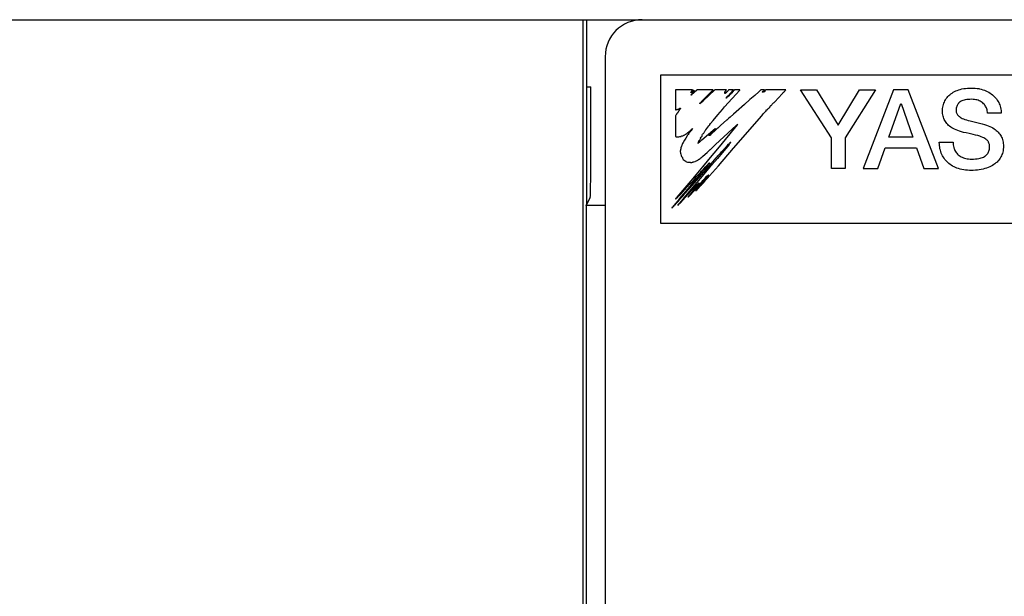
# Model space of a CAD drawing. Extents: x 0 to 816, y 0 to 569.
# Tile 8 of 22: x 427 to 454, y 418 to 434. Entities that reach past the tile are written whole.
import ezdxf

# ---------------------------------------------------------------- set-up
doc = ezdxf.new("R2010")
doc.units = 0
doc.header["$LTSCALE"] = 46.2
doc.layers.add('ALL_CURVE', color=7, linetype='CONTINUOUS')
doc.layers.add('ALL_FEATURES', color=7, linetype='CONTINUOUS')

msp = doc.modelspace()

# ---------------------------------------------------------------- linework, layer by layer
at = {"layer": 'ALL_CURVE', "color": 4, "linetype": 'CONTINUOUS'}
for p, q in [((444.5, 432.5), (444.5, 428.5)), ((481.5, 432.5), (444.5, 432.5)), ((444.5, 428.5), (462.5, 428.5))]:
    msp.add_line(p, q, dxfattribs=at)
at = {"layer": 'ALL_FEATURES', "color": 7, "linetype": 'CONTINUOUS'}
for p, q in [((394, 434), (482, 434)), ((442.395, 434), (442.395, 402.818)), ((442.5, 434), (442.5, 429)), ((443, 433), (443, 403)), ((442.5, 432.183), (442.614, 432.183)), ((444.9, 432.1), (444.9, 431.56)), ((445.365, 432.1), (444.9, 432.1)), ((445.314, 432.029), (445.318, 432.036)), ((445.319, 432.027), (445.314, 432.029)), ((445.318, 432.036), (445.324, 432.044)), ((445.326, 432.028), (445.319, 432.027)), ((445.324, 432.044), (445.329, 432.051)), ((445.333, 432.03), (445.326, 432.028)), ((445.329, 432.051), (445.335, 432.062)), ((445.337, 432.034), (445.333, 432.03)), ((445.335, 432.062), (445.341, 432.068)), ((445.341, 432.038), (445.337, 432.034)), ((445.337, 431.99), (445.348, 432)), ((445.341, 432.068), (445.344, 432.071)), ((445.345, 432.04), (445.341, 432.038)), ((445.344, 432.071), (445.347, 432.077)), ((445.347, 432.034), (445.345, 432.04)), ((445.36, 431.991), (445.345, 431.975)), ((445.347, 432.077), (445.349, 432.087)), ((445.349, 432.031), (445.347, 432.034)), ((445.348, 432), (445.352, 432.004)), ((445.349, 432.087), (445.353, 432.091)), ((445.354, 432.033), (445.349, 432.031)), ((445.352, 432.004), (445.358, 432.011)), ((445.353, 432.091), (445.363, 432.098)), ((445.357, 432.035), (445.354, 432.033)), ((445.36, 432.041), (445.357, 432.035)), ((445.358, 432.011), (445.363, 432.025)), ((445.363, 432.054), (445.36, 432.041)), ((445.376, 432.003), (445.36, 431.991)), ((445.363, 432.098), (445.365, 432.1)), ((445.367, 432.062), (445.363, 432.054)), ((445.363, 432.025), (445.369, 432.036)), ((445.374, 432.072), (445.367, 432.062)), ((445.369, 432.036), (445.376, 432.044)), ((445.383, 432.081), (445.374, 432.072)), ((445.376, 432.044), (445.384, 432.049)), ((445.387, 432.013), (445.376, 432.003)), ((445.388, 432.085), (445.383, 432.081)), ((445.384, 432.049), (445.396, 432.055)), ((445.405, 432.03), (445.387, 432.013)), ((445.394, 432.088), (445.388, 432.085)), ((445.408, 432.092), (445.394, 432.088)), ((445.396, 432.055), (445.399, 432.058)), ((445.399, 432.058), (445.4, 432.06)), ((445.4, 432.06), (445.402, 432.066)), ((445.402, 432.067), (445.405, 432.075)), ((445.402, 432.066), (445.402, 432.067)), ((445.476, 432.092), (445.405, 432.03)), ((445.405, 432.075), (445.407, 432.079)), ((445.407, 432.079), (445.409, 432.087)), ((445.409, 432.087), (445.408, 432.092)), ((445.48, 432.096), (445.476, 432.092)), ((445.485, 432.1), (445.48, 432.096)), ((445.916, 432.1), (445.485, 432.1)), ((445.642, 431.823), (445.875, 432.058)), ((445.955, 432.091), (445.655, 431.817)), ((445.875, 432.058), (445.914, 432.098)), ((445.914, 432.098), (445.916, 432.1)), ((445.965, 432.1), (445.955, 432.091)), ((446.276, 432.1), (445.965, 432.1)), ((446.228, 431.64), (446.642, 432.098)), ((446.229, 432.016), (446.233, 432.024)), ((446.229, 432.01), (446.229, 432.016)), ((446.232, 432.005), (446.229, 432.01)), ((446.239, 432), (446.232, 432.005)), ((446.233, 432.024), (446.236, 432.029)), ((446.236, 432.029), (446.238, 432.034)), ((446.238, 432.044), (446.239, 432.048)), ((446.238, 432.043), (446.238, 432.044)), ((446.238, 432.034), (446.238, 432.043)), ((446.239, 432.048), (446.248, 432.059)), ((446.241, 432.001), (446.239, 432)), ((446.245, 432.006), (446.241, 432.001)), ((446.25, 432.015), (446.245, 432.006)), ((446.248, 432.059), (446.26, 432.074)), ((446.254, 432.02), (446.25, 432.015)), ((446.258, 432.022), (446.254, 432.02)), ((446.267, 432.023), (446.258, 432.022)), ((446.26, 432.074), (446.266, 432.081)), ((446.266, 432.081), (446.273, 432.091)), ((446.276, 432.028), (446.267, 432.023)), ((446.273, 432.091), (446.276, 432.1)), ((446.284, 432.036), (446.276, 432.028)), ((446.292, 432.047), (446.284, 432.036)), ((446.294, 432.052), (446.292, 432.047)), ((446.297, 432.057), (446.294, 432.052)), ((446.3, 432.06), (446.297, 432.057)), ((446.305, 432.062), (446.3, 432.06)), ((446.311, 432.062), (446.305, 432.062)), ((446.315, 432.066), (446.311, 432.062)), ((446.324, 432.082), (446.315, 432.066)), ((446.33, 432.092), (446.324, 432.082)), ((446.336, 432.1), (446.33, 432.092)), ((446.474, 432.1), (446.336, 432.1)), ((446.367, 431.989), (446.37, 431.993)), ((446.37, 431.993), (446.386, 432.011)), ((446.386, 432.011), (446.437, 432.062)), ((446.42, 432.013), (446.392, 431.984)), ((446.464, 432.065), (446.42, 432.013)), ((446.437, 432.062), (446.456, 432.081)), ((446.456, 432.081), (446.474, 432.1)), ((446.486, 432.089), (446.464, 432.065)), ((446.496, 432.1), (446.486, 432.089)), ((446.644, 432.1), (446.496, 432.1)), ((446.642, 432.098), (446.644, 432.1)), ((447.155, 432.052), (447.044, 431.954)), ((447.197, 432.09), (447.155, 432.052)), ((447.208, 432.1), (447.197, 432.09)), ((447.309, 432.1), (447.208, 432.1)), ((447.248, 432.051), (447.249, 432.052)), ((447.248, 432.047), (447.248, 432.051)), ((447.25, 432.042), (447.248, 432.047)), ((447.249, 432.052), (447.258, 432.055)), ((447.255, 432.037), (447.25, 432.042)), ((447.258, 432.036), (447.255, 432.037)), ((447.258, 432.055), (447.269, 432.062)), ((447.268, 432.04), (447.258, 432.036)), ((447.275, 432.044), (447.268, 432.04)), ((447.269, 432.062), (447.283, 432.075)), ((447.28, 432.05), (447.275, 432.044)), ((447.285, 432.054), (447.28, 432.05)), ((447.283, 432.075), (447.291, 432.084)), ((447.293, 432.058), (447.285, 432.054)), ((447.291, 432.084), (447.304, 432.096)), ((447.297, 432.059), (447.293, 432.058)), ((447.3, 432.052), (447.297, 432.059)), ((447.302, 432.051), (447.3, 432.052)), ((447.304, 432.05), (447.302, 432.051)), ((447.304, 432.096), (447.309, 432.1)), ((447.308, 432.051), (447.304, 432.05)), ((447.314, 432.055), (447.308, 432.051)), ((447.317, 432.058), (447.314, 432.055)), ((447.319, 432.079), (447.316, 432.07)), ((447.316, 432.07), (447.317, 432.058)), ((447.323, 432.085), (447.319, 432.079)), ((447.324, 432.086), (447.323, 432.085)), ((447.328, 432.089), (447.324, 432.086)), ((447.331, 432.094), (447.328, 432.089)), ((447.336, 432.1), (447.331, 432.094)), ((447.883, 432.1), (447.336, 432.1)), ((447.587, 431.782), (447.784, 431.997)), ((447.784, 431.997), (447.792, 432.004)), ((447.792, 432.004), (447.799, 432.01)), ((447.799, 432.01), (447.816, 432.027)), ((447.816, 432.027), (447.826, 432.04)), ((447.826, 432.04), (447.831, 432.046)), ((447.831, 432.046), (447.835, 432.049)), ((447.835, 432.049), (447.844, 432.056)), ((447.844, 432.056), (447.85, 432.062)), ((447.85, 432.062), (447.857, 432.072)), ((447.857, 432.072), (447.869, 432.082)), ((447.869, 432.082), (447.871, 432.084)), ((447.871, 432.084), (447.879, 432.092)), ((447.879, 432.092), (447.883, 432.1)), ((449.116, 430.808), (448.281, 432.1)), ((448.281, 432.1), (448.716, 432.1)), ((448.716, 432.1), (449.296, 431.147)), ((449.296, 431.147), (449.879, 432.1)), ((450.312, 432.1), (449.488, 430.809)), ((449.879, 432.1), (450.312, 432.1)), ((450.795, 432.1), (449.975, 429.975)), ((451.192, 432.1), (450.795, 432.1)), ((452.013, 429.975), (451.192, 432.1)), ((452.319, 431.971), (452.347, 431.994)), ((452.347, 431.994), (452.377, 432.016)), ((452.377, 432.016), (452.409, 432.036)), ((452.409, 432.036), (452.443, 432.055)), ((452.443, 432.055), (452.479, 432.073)), ((452.479, 432.073), (452.518, 432.088)), ((452.518, 432.088), (452.558, 432.103)), ((452.558, 432.103), (452.6, 432.115)), ((452.6, 432.115), (452.645, 432.126)), ((452.645, 432.126), (452.692, 432.135)), ((452.692, 432.135), (452.742, 432.143)), ((452.742, 432.143), (452.794, 432.148)), ((452.794, 432.148), (452.849, 432.151)), ((452.849, 432.151), (452.906, 432.152)), ((452.906, 432.152), (452.956, 432.151)), ((452.956, 432.151), (453.005, 432.148)), ((453.005, 432.148), (453.053, 432.142)), ((453.053, 432.142), (453.1, 432.135)), ((453.1, 432.135), (453.123, 432.13)), ((453.123, 432.13), (453.167, 432.119)), ((453.167, 432.119), (453.211, 432.107)), ((453.211, 432.107), (453.253, 432.092)), ((453.253, 432.092), (453.293, 432.076)), ((453.293, 432.076), (453.331, 432.058)), ((453.331, 432.058), (453.368, 432.038)), ((453.368, 432.038), (453.404, 432.016)), ((453.404, 432.016), (453.437, 431.993)), ((453.437, 431.993), (453.469, 431.969)), ((445.328, 431.97), (445.33, 431.976)), ((445.328, 431.957), (445.328, 431.97)), ((445.331, 431.958), (445.328, 431.957)), ((445.33, 431.976), (445.331, 431.981)), ((445.331, 431.981), (445.337, 431.99)), ((445.338, 431.967), (445.331, 431.958)), ((445.345, 431.975), (445.338, 431.967)), ((445.57, 431.733), (445.561, 431.727)), ((445.561, 431.727), (445.562, 431.731)), ((445.562, 431.731), (445.565, 431.739)), ((445.565, 431.739), (445.566, 431.74)), ((445.566, 431.74), (445.571, 431.749)), ((445.603, 431.76), (445.57, 431.733)), ((445.571, 431.749), (445.584, 431.765)), ((445.584, 431.765), (445.599, 431.78)), ((445.599, 431.78), (445.642, 431.823)), ((445.639, 431.791), (445.603, 431.76)), ((445.641, 431.8), (445.639, 431.791)), ((445.645, 431.808), (445.641, 431.8)), ((445.652, 431.814), (445.645, 431.808)), ((445.655, 431.817), (445.652, 431.814)), ((446.269, 431.884), (446.272, 431.889)), ((446.27, 431.879), (446.269, 431.884)), ((446.27, 431.878), (446.27, 431.879)), ((446.274, 431.876), (446.27, 431.878)), ((446.272, 431.889), (446.279, 431.895)), ((446.278, 431.876), (446.274, 431.876)), ((446.28, 431.879), (446.278, 431.876)), ((446.279, 431.895), (446.286, 431.9)), ((446.283, 431.886), (446.28, 431.879)), ((446.288, 431.893), (446.283, 431.886)), ((446.286, 431.9), (446.291, 431.906)), ((446.298, 431.902), (446.288, 431.893)), ((446.291, 431.906), (446.293, 431.912)), ((446.293, 431.917), (446.295, 431.922)), ((446.293, 431.912), (446.293, 431.917)), ((446.295, 431.922), (446.297, 431.924)), ((446.297, 431.924), (446.3, 431.926)), ((446.312, 431.911), (446.298, 431.902)), ((446.3, 431.926), (446.303, 431.928)), ((446.303, 431.928), (446.307, 431.933)), ((446.307, 431.933), (446.313, 431.938)), ((446.326, 431.921), (446.312, 431.911)), ((446.313, 431.938), (446.322, 431.941)), ((446.322, 431.941), (446.327, 431.942)), ((446.334, 431.93), (446.326, 431.921)), ((446.327, 431.942), (446.333, 431.946)), ((446.333, 431.946), (446.337, 431.953)), ((446.341, 431.933), (446.334, 431.93)), ((446.337, 431.953), (446.339, 431.962)), ((446.339, 431.962), (446.345, 431.962)), ((446.348, 431.939), (446.341, 431.933)), ((446.345, 431.962), (446.353, 431.965)), ((446.356, 431.95), (446.348, 431.939)), ((446.353, 431.965), (446.362, 431.972)), ((446.363, 431.96), (446.356, 431.95)), ((446.362, 431.972), (446.373, 431.983)), ((446.37, 431.968), (446.363, 431.96)), ((446.368, 431.987), (446.367, 431.989)), ((446.373, 431.986), (446.368, 431.987)), ((446.377, 431.973), (446.37, 431.968)), ((446.375, 431.985), (446.373, 431.986)), ((446.373, 431.983), (446.375, 431.985)), ((446.386, 431.978), (446.377, 431.973)), ((446.392, 431.984), (446.386, 431.978)), ((446.914, 431.84), (446.768, 431.707)), ((447.044, 431.954), (446.914, 431.84)), ((447.524, 431.723), (447.534, 431.732)), ((447.534, 431.732), (447.543, 431.742)), ((447.543, 431.742), (447.549, 431.749)), ((447.549, 431.749), (447.565, 431.762)), ((447.565, 431.762), (447.574, 431.77)), ((447.574, 431.77), (447.587, 431.782)), ((450.667, 430.821), (450.99, 431.733)), ((450.998, 431.733), (451.319, 430.821)), ((452.143, 431.705), (452.155, 431.739)), ((452.155, 431.739), (452.169, 431.772)), ((452.169, 431.772), (452.185, 431.804)), ((452.185, 431.804), (452.203, 431.835)), ((452.203, 431.835), (452.222, 431.865)), ((452.222, 431.865), (452.244, 431.893)), ((452.244, 431.893), (452.267, 431.921)), ((452.267, 431.921), (452.292, 431.947)), ((452.292, 431.947), (452.319, 431.971)), ((452.548, 431.735), (452.534, 431.717)), ((452.555, 431.743), (452.548, 431.735)), ((452.563, 431.751), (452.555, 431.743)), ((452.58, 431.767), (452.563, 431.751)), ((452.6, 431.781), (452.58, 431.767)), ((452.621, 431.793), (452.6, 431.781)), ((452.646, 431.805), (452.621, 431.793)), ((452.673, 431.815), (452.646, 431.805)), ((452.703, 431.824), (452.673, 431.815)), ((452.736, 431.832), (452.703, 431.824)), ((452.774, 431.838), (452.736, 431.832)), ((452.815, 431.843), (452.774, 431.838)), ((452.862, 431.846), (452.815, 431.843)), ((452.908, 431.847), (452.862, 431.846)), ((452.911, 431.847), (452.908, 431.847)), ((452.948, 431.845), (452.911, 431.847)), ((452.984, 431.842), (452.948, 431.845)), ((453.018, 431.836), (452.984, 431.842)), ((453.051, 431.829), (453.018, 431.836)), ((453.082, 431.82), (453.051, 431.829)), ((453.112, 431.808), (453.082, 431.82)), ((453.139, 431.796), (453.112, 431.808)), ((453.165, 431.781), (453.139, 431.796)), ((453.189, 431.765), (453.165, 431.781)), ((453.212, 431.748), (453.189, 431.765)), ((453.232, 431.729), (453.212, 431.748)), ((453.251, 431.709), (453.232, 431.729)), ((453.469, 431.969), (453.499, 431.943)), ((453.499, 431.943), (453.527, 431.916)), ((453.527, 431.916), (453.553, 431.888)), ((453.553, 431.888), (453.577, 431.858)), ((453.577, 431.858), (453.599, 431.827)), ((453.599, 431.827), (453.619, 431.795)), ((453.619, 431.795), (453.638, 431.763)), ((453.638, 431.763), (453.654, 431.729)), ((453.654, 431.729), (453.668, 431.694)), ((444.9, 431.56), (444.904, 431.56)), ((444.904, 431.56), (444.907, 431.564)), ((444.907, 431.564), (444.91, 431.566)), ((444.91, 431.566), (444.915, 431.569)), ((444.915, 431.569), (444.919, 431.569)), ((444.919, 431.569), (444.923, 431.568)), ((444.923, 431.568), (444.933, 431.566)), ((444.934, 431.459), (444.93, 431.45)), ((444.933, 431.566), (444.943, 431.568)), ((444.941, 431.466), (444.934, 431.459)), ((444.95, 431.471), (444.941, 431.466)), ((444.943, 431.568), (444.954, 431.574)), ((444.952, 431.473), (444.95, 431.471)), ((444.955, 431.479), (444.952, 431.473)), ((444.954, 431.574), (444.959, 431.578)), ((444.961, 431.489), (444.955, 431.479)), ((444.959, 431.578), (444.967, 431.583)), ((444.964, 431.493), (444.961, 431.489)), ((444.971, 431.498), (444.964, 431.493)), ((444.967, 431.583), (444.976, 431.585)), ((444.976, 431.507), (444.971, 431.498)), ((444.976, 431.585), (444.984, 431.585)), ((444.98, 431.517), (444.976, 431.507)), ((444.981, 431.519), (444.98, 431.517)), ((444.983, 431.526), (444.981, 431.519)), ((444.988, 431.533), (444.983, 431.526)), ((444.984, 431.585), (444.99, 431.586)), ((444.993, 431.538), (444.988, 431.533)), ((444.99, 431.586), (445, 431.591)), ((445.001, 431.545), (444.993, 431.538)), ((445, 431.591), (445.018, 431.604)), ((445.004, 431.555), (445.001, 431.545)), ((445.006, 431.564), (445.004, 431.555)), ((445.01, 431.568), (445.006, 431.564)), ((445.018, 431.574), (445.01, 431.568)), ((445.018, 431.604), (445.026, 431.607)), ((445.026, 431.584), (445.018, 431.574)), ((445.026, 431.607), (445.034, 431.607)), ((445.033, 431.596), (445.026, 431.584)), ((445.036, 431.602), (445.033, 431.596)), ((445.034, 431.607), (445.036, 431.607)), ((445.036, 431.607), (445.037, 431.606)), ((445.037, 431.606), (445.036, 431.602)), ((446.042, 431.423), (446.171, 431.575)), ((446.171, 431.575), (446.228, 431.64)), ((446.545, 431.511), (446.47, 431.442)), ((446.768, 431.707), (446.545, 431.511)), ((447.275, 431.45), (447.324, 431.505)), ((447.324, 431.505), (447.343, 431.526)), ((447.343, 431.526), (447.349, 431.531)), ((447.349, 431.533), (447.353, 431.557)), ((447.349, 431.531), (447.349, 431.533)), ((447.353, 431.557), (447.355, 431.565)), ((447.355, 431.565), (447.365, 431.565)), ((447.365, 431.565), (447.367, 431.565)), ((447.367, 431.565), (447.378, 431.564)), ((447.378, 431.564), (447.384, 431.565)), ((447.384, 431.565), (447.388, 431.569)), ((447.388, 431.569), (447.399, 431.585)), ((447.399, 431.585), (447.411, 431.598)), ((447.411, 431.598), (447.425, 431.609)), ((447.425, 431.609), (447.437, 431.615)), ((447.437, 431.615), (447.439, 431.616)), ((447.439, 431.616), (447.445, 431.622)), ((447.445, 431.622), (447.447, 431.624)), ((447.447, 431.624), (447.456, 431.636)), ((447.456, 431.636), (447.46, 431.645)), ((447.459, 431.659), (447.462, 431.666)), ((447.459, 431.655), (447.459, 431.659)), ((447.46, 431.651), (447.459, 431.655)), ((447.46, 431.645), (447.46, 431.651)), ((447.462, 431.666), (447.469, 431.672)), ((447.469, 431.672), (447.481, 431.68)), ((447.481, 431.68), (447.487, 431.684)), ((447.487, 431.684), (447.498, 431.692)), ((447.498, 431.692), (447.506, 431.702)), ((447.506, 431.702), (447.512, 431.714)), ((447.512, 431.714), (447.515, 431.716)), ((447.515, 431.716), (447.524, 431.723)), ((452.117, 431.57), (452.121, 431.602)), ((452.117, 431.545), (452.117, 431.57)), ((452.118, 431.504), (452.117, 431.545)), ((452.121, 431.466), (452.118, 431.504)), ((452.121, 431.602), (452.126, 431.636)), ((452.126, 431.429), (452.121, 431.466)), ((452.126, 431.636), (452.134, 431.671)), ((452.134, 431.671), (452.143, 431.705)), ((452.489, 431.576), (452.488, 431.545)), ((452.488, 431.545), (452.489, 431.524)), ((452.492, 431.605), (452.489, 431.576)), ((452.489, 431.524), (452.493, 431.503)), ((452.497, 431.631), (452.492, 431.605)), ((452.493, 431.503), (452.498, 431.484)), ((452.504, 431.655), (452.497, 431.631)), ((452.498, 431.484), (452.506, 431.465)), ((452.512, 431.678), (452.504, 431.655)), ((452.506, 431.465), (452.515, 431.447)), ((452.522, 431.698), (452.512, 431.678)), ((452.534, 431.717), (452.522, 431.698)), ((453.267, 431.688), (453.251, 431.709)), ((453.282, 431.665), (453.267, 431.688)), ((453.295, 431.641), (453.282, 431.665)), ((453.307, 431.616), (453.295, 431.641)), ((453.316, 431.59), (453.307, 431.616)), ((453.323, 431.562), (453.316, 431.59)), ((453.326, 431.547), (453.323, 431.562)), ((453.329, 431.533), (453.326, 431.547)), ((453.332, 431.502), (453.329, 431.533)), ((453.333, 431.47), (453.332, 431.502)), ((453.707, 431.47), (453.333, 431.47)), ((453.668, 431.694), (453.68, 431.659)), ((453.68, 431.659), (453.69, 431.622)), ((453.69, 431.622), (453.697, 431.585)), ((453.697, 431.585), (453.703, 431.547)), ((453.703, 431.547), (453.706, 431.509)), ((453.706, 431.509), (453.707, 431.47)), ((444.903, 431.404), (444.9, 431.395)), ((444.9, 431.395), (444.9, 430.839)), ((444.91, 431.415), (444.903, 431.404)), ((444.92, 431.426), (444.91, 431.415)), ((444.924, 431.432), (444.92, 431.426)), ((444.927, 431.44), (444.924, 431.432)), ((444.929, 431.448), (444.927, 431.44)), ((444.93, 431.45), (444.929, 431.448)), ((445.851, 431.19), (445.922, 431.278)), ((445.922, 431.278), (446.042, 431.423)), ((446.281, 431.279), (446.129, 431.146)), ((446.29, 431.287), (446.281, 431.279)), ((446.298, 431.292), (446.29, 431.287)), ((446.31, 431.3), (446.298, 431.292)), ((446.318, 431.307), (446.31, 431.3)), ((446.322, 431.316), (446.318, 431.307)), ((446.325, 431.317), (446.322, 431.316)), ((446.337, 431.326), (446.325, 431.317)), ((446.378, 431.36), (446.337, 431.326)), ((446.47, 431.442), (446.378, 431.36)), ((446.466, 430.522), (447.234, 431.402)), ((447.234, 431.402), (447.275, 431.45)), ((452.134, 431.394), (452.126, 431.429)), ((452.143, 431.361), (452.134, 431.394)), ((452.154, 431.33), (452.143, 431.361)), ((452.167, 431.299), (452.154, 431.33)), ((452.182, 431.27), (452.167, 431.299)), ((452.198, 431.243), (452.182, 431.27)), ((452.217, 431.216), (452.198, 431.243)), ((452.238, 431.19), (452.217, 431.216)), ((452.515, 431.447), (452.527, 431.429)), ((452.527, 431.429), (452.541, 431.412)), ((452.541, 431.412), (452.558, 431.395)), ((452.558, 431.395), (452.578, 431.379)), ((452.578, 431.379), (452.6, 431.363)), ((452.6, 431.363), (452.626, 431.347)), ((452.626, 431.347), (452.655, 431.332)), ((452.655, 431.332), (452.688, 431.317)), ((452.688, 431.317), (452.725, 431.303)), ((452.725, 431.303), (452.766, 431.289)), ((452.766, 431.289), (452.812, 431.276)), ((452.812, 431.276), (452.865, 431.263)), ((452.865, 431.263), (452.906, 431.253)), ((452.906, 431.253), (452.973, 431.236)), ((452.973, 431.236), (453.119, 431.201)), ((453.119, 431.201), (453.191, 431.182)), ((445.212, 430.925), (445.226, 430.935)), ((445.226, 430.935), (445.23, 430.939)), ((445.23, 430.939), (445.235, 430.946)), ((445.235, 430.946), (445.242, 430.952)), ((445.242, 430.952), (445.252, 430.957)), ((445.252, 430.957), (445.253, 430.957)), ((445.253, 430.957), (445.257, 430.96)), ((445.257, 430.96), (445.264, 430.969)), ((445.273, 430.937), (445.262, 430.922)), ((445.264, 430.969), (445.279, 430.982)), ((445.284, 430.95), (445.273, 430.937)), ((445.279, 430.982), (445.294, 430.994)), ((445.307, 430.979), (445.284, 430.95)), ((445.294, 430.994), (445.308, 431.006)), ((445.311, 430.985), (445.307, 430.979)), ((445.308, 431.006), (445.314, 431.014)), ((445.316, 430.993), (445.311, 430.985)), ((445.314, 431.014), (445.321, 431.025)), ((445.327, 431.007), (445.316, 430.993)), ((445.321, 431.025), (445.336, 431.039)), ((445.344, 431.03), (445.327, 431.007)), ((445.336, 431.039), (445.353, 431.053)), ((445.353, 431.044), (445.344, 431.03)), ((445.353, 431.053), (445.362, 431.059)), ((445.362, 431.059), (445.353, 431.044)), ((445.976, 431.053), (445.613, 430.741)), ((445.656, 430.925), (445.664, 430.933)), ((445.664, 430.933), (445.674, 430.947)), ((445.674, 430.947), (445.689, 430.967)), ((445.689, 430.967), (445.692, 430.973)), ((445.692, 430.973), (445.696, 430.982)), ((445.696, 430.982), (445.707, 431.002)), ((445.707, 431.002), (445.723, 431.025)), ((445.723, 431.025), (445.803, 431.129)), ((445.803, 431.129), (445.827, 431.158)), ((445.811, 430.882), (445.857, 430.928)), ((445.827, 431.158), (445.83, 431.162)), ((445.83, 431.162), (445.832, 431.165)), ((445.832, 431.165), (445.851, 431.19)), ((445.857, 430.928), (445.948, 431.017)), ((445.976, 431.007), (445.874, 430.916)), ((445.948, 431.017), (445.981, 431.051)), ((445.981, 431.054), (445.976, 431.053)), ((446.003, 431.03), (445.976, 431.007)), ((445.986, 431.056), (445.981, 431.054)), ((445.981, 431.051), (445.986, 431.056)), ((445.985, 430.624), (446.432, 431.039)), ((446.022, 431.046), (446.003, 431.03)), ((446.044, 431.067), (446.022, 431.046)), ((446.065, 431.088), (446.044, 431.067)), ((446.083, 431.105), (446.065, 431.088)), ((446.129, 431.146), (446.083, 431.105)), ((446.487, 431.057), (446.374, 430.917)), ((446.432, 431.039), (446.541, 431.139)), ((446.569, 431.157), (446.487, 431.057)), ((446.541, 431.139), (446.575, 431.169)), ((446.58, 431.173), (446.569, 431.157)), ((446.575, 431.169), (446.58, 431.173)), ((452.26, 431.166), (452.238, 431.19)), ((452.285, 431.142), (452.26, 431.166)), ((452.312, 431.12), (452.285, 431.142)), ((452.341, 431.098), (452.312, 431.12)), ((452.373, 431.077), (452.341, 431.098)), ((452.407, 431.057), (452.373, 431.077)), ((452.445, 431.038), (452.407, 431.057)), ((452.486, 431.02), (452.445, 431.038)), ((452.53, 431.002), (452.486, 431.02)), ((452.578, 430.986), (452.53, 431.002)), ((452.631, 430.97), (452.578, 430.986)), ((452.69, 430.954), (452.631, 430.97)), ((452.756, 430.938), (452.69, 430.954)), ((452.837, 430.921), (452.756, 430.938)), ((453.191, 431.182), (453.252, 431.165)), ((453.252, 431.165), (453.306, 431.147)), ((453.306, 431.147), (453.355, 431.129)), ((453.355, 431.129), (453.4, 431.111)), ((453.4, 431.111), (453.44, 431.091)), ((453.44, 431.091), (453.478, 431.072)), ((453.478, 431.072), (453.512, 431.051)), ((453.512, 431.051), (453.543, 431.03)), ((453.543, 431.03), (453.572, 431.008)), ((453.572, 431.008), (453.599, 430.985)), ((453.599, 430.985), (453.623, 430.961)), ((453.623, 430.961), (453.646, 430.936)), ((453.646, 430.936), (453.666, 430.909)), ((444.9, 430.839), (444.918, 430.835)), ((444.918, 430.835), (444.942, 430.834)), ((444.942, 430.834), (444.971, 430.835)), ((444.971, 430.835), (444.989, 430.837)), ((444.989, 430.837), (445.016, 430.839)), ((445.016, 430.839), (445.025, 430.84)), ((445.025, 430.84), (445.045, 430.843)), ((445.045, 430.843), (445.053, 430.846)), ((445.053, 430.846), (445.059, 430.85)), ((445.059, 430.85), (445.073, 430.856)), ((445.073, 430.856), (445.099, 430.864)), ((445.112, 430.683), (445.093, 430.648)), ((445.099, 430.864), (445.116, 430.869)), ((445.145, 430.738), (445.112, 430.683)), ((445.116, 430.869), (445.123, 430.874)), ((445.123, 430.874), (445.125, 430.877)), ((445.125, 430.877), (445.127, 430.879)), ((445.127, 430.879), (445.138, 430.882)), ((445.138, 430.882), (445.152, 430.889)), ((445.166, 430.773), (445.145, 430.738)), ((445.152, 430.889), (445.171, 430.901)), ((445.182, 430.801), (445.166, 430.773)), ((445.171, 430.901), (445.182, 430.909)), ((445.182, 430.909), (445.195, 430.916)), ((445.219, 430.858), (445.182, 430.801)), ((445.195, 430.916), (445.212, 430.925)), ((445.23, 430.874), (445.219, 430.858)), ((445.244, 430.894), (445.23, 430.874)), ((445.262, 430.922), (445.244, 430.894)), ((445.262, 430.922), (445.262, 430.922)), ((445.506, 430.661), (445.508, 430.665)), ((445.508, 430.658), (445.506, 430.661)), ((445.508, 430.665), (445.513, 430.673)), ((445.515, 430.66), (445.512, 430.654)), ((445.513, 430.673), (445.521, 430.687)), ((445.518, 430.665), (445.515, 430.66)), ((445.526, 430.672), (445.518, 430.665)), ((445.521, 430.687), (445.523, 430.696)), ((445.523, 430.7), (445.528, 430.705)), ((445.523, 430.696), (445.523, 430.7)), ((445.538, 430.677), (445.526, 430.672)), ((445.528, 430.705), (445.533, 430.713)), ((445.533, 430.713), (445.538, 430.726)), ((445.538, 430.726), (445.541, 430.738)), ((445.539, 430.678), (445.538, 430.677)), ((445.552, 430.685), (445.539, 430.678)), ((445.541, 430.738), (445.542, 430.74)), ((445.542, 430.74), (445.544, 430.74)), ((445.544, 430.74), (445.548, 430.738)), ((445.548, 430.738), (445.551, 430.738)), ((445.551, 430.738), (445.555, 430.743)), ((445.562, 430.694), (445.552, 430.685)), ((445.555, 430.743), (445.56, 430.754)), ((445.56, 430.754), (445.572, 430.77)), ((445.569, 430.703), (445.562, 430.694)), ((445.574, 430.713), (445.569, 430.703)), ((445.572, 430.77), (445.583, 430.784)), ((445.577, 430.713), (445.574, 430.713)), ((445.579, 430.713), (445.577, 430.713)), ((445.584, 430.716), (445.579, 430.713)), ((445.581, 430.809), (445.583, 430.814)), ((445.581, 430.801), (445.581, 430.809)), ((445.584, 430.792), (445.581, 430.801)), ((445.583, 430.814), (445.585, 430.817)), ((445.583, 430.784), (445.585, 430.788)), ((445.585, 430.788), (445.584, 430.792)), ((445.584, 430.792), (445.584, 430.792)), ((445.592, 430.729), (445.584, 430.716)), ((445.585, 430.817), (445.589, 430.819)), ((445.589, 430.819), (445.591, 430.821)), ((445.591, 430.821), (445.595, 430.828)), ((445.595, 430.732), (445.592, 430.729)), ((445.595, 430.828), (445.597, 430.83)), ((445.597, 430.731), (445.595, 430.732)), ((445.597, 430.83), (445.605, 430.833)), ((445.6, 430.73), (445.597, 430.731)), ((445.613, 430.741), (445.6, 430.73)), ((445.605, 430.833), (445.613, 430.84)), ((445.613, 430.84), (445.62, 430.851)), ((445.617, 430.882), (445.62, 430.887)), ((445.617, 430.875), (445.617, 430.882)), ((445.619, 430.869), (445.617, 430.875)), ((445.624, 430.865), (445.619, 430.869)), ((445.62, 430.887), (445.634, 430.903)), ((445.62, 430.851), (445.624, 430.86)), ((445.625, 430.863), (445.624, 430.865)), ((445.624, 430.86), (445.625, 430.863)), ((445.634, 430.903), (445.641, 430.911)), ((445.641, 430.911), (445.656, 430.925)), ((445.801, 430.868), (445.803, 430.873)), ((445.807, 430.868), (445.801, 430.868)), ((445.803, 430.873), (445.807, 430.879)), ((445.807, 430.879), (445.811, 430.882)), ((445.818, 430.869), (445.807, 430.868)), ((445.826, 430.873), (445.818, 430.869)), ((445.837, 430.882), (445.826, 430.873)), ((445.86, 430.902), (445.837, 430.882)), ((445.874, 430.916), (445.86, 430.902)), ((446.374, 430.917), (446.036, 430.508)), ((446.363, 430.659), (446.378, 430.676)), ((446.378, 430.663), (446.369, 430.649)), ((446.378, 430.676), (446.383, 430.68)), ((446.384, 430.673), (446.378, 430.663)), ((446.383, 430.68), (446.389, 430.684)), ((446.39, 430.677), (446.384, 430.673)), ((446.389, 430.684), (446.39, 430.687)), ((446.39, 430.687), (446.391, 430.687)), ((446.391, 430.679), (446.39, 430.677)), ((446.391, 430.687), (446.392, 430.687)), ((446.393, 430.685), (446.391, 430.679)), ((446.392, 430.687), (446.393, 430.685)), ((449.116, 429.975), (449.116, 430.808)), ((449.488, 430.809), (449.488, 429.975)), ((451.319, 430.821), (450.667, 430.821)), ((452.033, 430.682), (452.033, 430.684)), ((452.033, 430.684), (452.406, 430.684)), ((452.035, 430.638), (452.033, 430.682)), ((452.406, 430.684), (452.407, 430.647)), ((452.909, 430.907), (452.837, 430.921)), ((452.946, 430.899), (452.909, 430.907)), ((453.015, 430.882), (452.946, 430.899)), ((453.074, 430.866), (453.015, 430.882)), ((453.125, 430.85), (453.074, 430.866)), ((453.168, 430.835), (453.125, 430.85)), ((453.206, 430.819), (453.168, 430.835)), ((453.238, 430.804), (453.206, 430.819)), ((453.266, 430.788), (453.238, 430.804)), ((453.29, 430.772), (453.266, 430.788)), ((453.31, 430.756), (453.29, 430.772)), ((453.328, 430.739), (453.31, 430.756)), ((453.344, 430.722), (453.328, 430.739)), ((453.357, 430.704), (453.344, 430.722)), ((453.362, 430.694), (453.357, 430.704)), ((453.367, 430.685), (453.362, 430.694)), ((453.376, 430.665), (453.367, 430.685)), ((453.383, 430.644), (453.376, 430.665)), ((453.666, 430.909), (453.684, 430.882)), ((453.684, 430.882), (453.701, 430.854)), ((453.701, 430.854), (453.716, 430.824)), ((453.716, 430.824), (453.728, 430.793)), ((453.728, 430.793), (453.739, 430.761)), ((453.739, 430.761), (453.749, 430.726)), ((453.749, 430.726), (453.756, 430.69)), ((453.756, 430.69), (453.761, 430.652)), ((445.031, 430.451), (445.029, 430.442)), ((445.029, 430.442), (445.03, 430.436)), ((445.03, 430.436), (445.031, 430.43)), ((445.033, 430.459), (445.031, 430.451)), ((445.031, 430.43), (445.035, 430.409)), ((445.034, 430.471), (445.033, 430.459)), ((445.035, 430.483), (445.034, 430.471)), ((445.035, 430.396), (445.034, 430.392)), ((445.038, 430.494), (445.035, 430.483)), ((445.035, 430.409), (445.035, 430.396)), ((445.042, 430.502), (445.038, 430.494)), ((445.046, 430.506), (445.042, 430.502)), ((445.048, 430.529), (445.046, 430.506)), ((445.049, 430.535), (445.048, 430.529)), ((445.054, 430.56), (445.049, 430.535)), ((445.058, 430.571), (445.054, 430.56)), ((445.06, 430.574), (445.058, 430.571)), ((445.077, 430.61), (445.06, 430.574)), ((445.085, 430.629), (445.077, 430.61)), ((445.093, 430.648), (445.085, 430.629)), ((445.512, 430.654), (445.508, 430.658)), ((445.707, 430.363), (445.761, 430.413)), ((445.761, 430.413), (445.831, 430.478)), ((445.831, 430.478), (445.842, 430.487)), ((446.036, 430.508), (445.841, 430.271)), ((445.842, 430.487), (445.85, 430.494)), ((445.85, 430.494), (445.928, 430.57)), ((445.928, 430.57), (445.985, 430.624)), ((446.062, 430.053), (446.466, 430.522)), ((446.103, 430.377), (446.119, 430.394)), ((446.119, 430.394), (446.148, 430.428)), ((446.266, 430.517), (446.127, 430.354)), ((446.148, 430.428), (446.17, 430.454)), ((446.17, 430.454), (446.177, 430.46)), ((446.177, 430.46), (446.188, 430.469)), ((446.188, 430.469), (446.196, 430.479)), ((446.196, 430.479), (446.201, 430.484)), ((446.201, 430.484), (446.212, 430.499)), ((446.212, 430.499), (446.232, 430.521)), ((446.232, 430.521), (446.243, 430.532)), ((446.243, 430.532), (446.295, 430.587)), ((446.321, 430.585), (446.266, 430.517)), ((446.295, 430.587), (446.335, 430.63)), ((446.35, 430.623), (446.321, 430.585)), ((446.335, 430.63), (446.348, 430.645)), ((446.348, 430.645), (446.363, 430.659)), ((446.361, 430.641), (446.35, 430.623)), ((446.369, 430.649), (446.361, 430.641)), ((450.368, 429.975), (450.566, 430.534)), ((450.566, 430.534), (451.42, 430.534)), ((451.42, 430.534), (451.617, 429.975)), ((452.038, 430.596), (452.035, 430.638)), ((452.044, 430.554), (452.038, 430.596)), ((452.051, 430.512), (452.044, 430.554)), ((452.061, 430.472), (452.051, 430.512)), ((452.073, 430.433), (452.061, 430.472)), ((452.087, 430.395), (452.073, 430.433)), ((452.102, 430.358), (452.087, 430.395)), ((452.407, 430.647), (452.411, 430.612)), ((452.411, 430.612), (452.416, 430.578)), ((452.416, 430.578), (452.423, 430.546)), ((452.423, 430.546), (452.428, 430.531)), ((452.428, 430.531), (452.432, 430.516)), ((452.432, 430.516), (452.444, 430.487)), ((452.444, 430.487), (452.456, 430.46)), ((452.456, 430.46), (452.471, 430.435)), ((452.471, 430.435), (452.487, 430.41)), ((452.487, 430.41), (452.506, 430.387)), ((453.343, 430.383), (453.355, 430.403)), ((453.355, 430.403), (453.366, 430.425)), ((453.366, 430.425), (453.375, 430.448)), ((453.375, 430.448), (453.382, 430.473)), ((453.382, 430.473), (453.387, 430.5)), ((453.388, 430.621), (453.383, 430.644)), ((453.387, 430.5), (453.39, 430.529)), ((453.391, 430.597), (453.388, 430.621)), ((453.39, 430.529), (453.392, 430.56)), ((453.392, 430.57), (453.391, 430.597)), ((453.392, 430.56), (453.392, 430.57)), ((453.748, 430.419), (453.739, 430.385)), ((453.756, 430.455), (453.748, 430.419)), ((453.761, 430.492), (453.756, 430.455)), ((453.761, 430.652), (453.764, 430.612)), ((453.763, 430.511), (453.761, 430.492)), ((453.764, 430.53), (453.763, 430.511)), ((453.764, 430.612), (453.765, 430.57)), ((453.765, 430.57), (453.764, 430.53)), ((445.034, 430.392), (445.034, 430.388)), ((445.034, 430.388), (445.043, 430.36)), ((445.043, 430.36), (445.057, 430.324)), ((445.057, 430.324), (445.067, 430.302)), ((445.067, 430.302), (445.073, 430.293)), ((445.073, 430.293), (445.08, 430.284)), ((445.08, 430.284), (445.086, 430.278)), ((445.086, 430.278), (445.09, 430.273)), ((445.086, 430.278), (445.086, 430.278)), ((445.09, 430.273), (445.092, 430.262)), ((445.092, 430.262), (445.094, 430.253)), ((445.094, 430.253), (445.101, 430.24)), ((445.101, 430.24), (445.113, 430.223)), ((445.113, 430.223), (445.132, 430.204)), ((445.132, 430.204), (445.134, 430.202)), ((445.134, 430.202), (445.153, 430.188)), ((445.153, 430.188), (445.165, 430.181)), ((445.165, 430.181), (445.172, 430.18)), ((445.172, 430.18), (445.175, 430.177)), ((445.175, 430.177), (445.175, 430.176)), ((445.175, 430.176), (445.183, 430.17)), ((445.183, 430.17), (445.198, 430.16)), ((445.198, 430.16), (445.226, 430.149)), ((445.226, 430.149), (445.231, 430.149)), ((445.231, 430.149), (445.236, 430.15)), ((445.236, 430.15), (445.245, 430.15)), ((445.245, 430.15), (445.252, 430.148)), ((445.252, 430.148), (445.26, 430.146)), ((445.26, 430.146), (445.273, 430.145)), ((445.273, 430.145), (445.282, 430.145)), ((445.282, 430.145), (445.299, 430.145)), ((445.299, 430.145), (445.31, 430.143)), ((445.31, 430.143), (445.317, 430.142)), ((445.317, 430.142), (445.334, 430.143)), ((445.334, 430.143), (445.347, 430.143)), ((445.347, 430.143), (445.357, 430.144)), ((445.357, 430.144), (445.366, 430.148)), ((445.366, 430.148), (445.372, 430.15)), ((445.372, 430.15), (445.38, 430.153)), ((445.38, 430.153), (445.396, 430.157)), ((445.396, 430.157), (445.434, 430.17)), ((445.434, 430.17), (445.446, 430.175)), ((445.446, 430.175), (445.472, 430.185)), ((445.472, 430.185), (445.489, 430.195)), ((445.489, 430.195), (445.505, 430.204)), ((445.505, 430.204), (445.512, 430.209)), ((445.512, 430.209), (445.526, 430.216)), ((445.526, 430.216), (445.536, 430.223)), ((445.536, 430.223), (445.545, 430.23)), ((445.545, 430.23), (445.552, 430.233)), ((445.552, 430.233), (445.554, 430.235)), ((445.554, 430.235), (445.558, 430.239)), ((445.558, 430.239), (445.563, 430.241)), ((445.563, 430.241), (445.567, 430.243)), ((445.567, 430.243), (445.574, 430.251)), ((445.574, 430.251), (445.576, 430.253)), ((445.576, 430.253), (445.586, 430.261)), ((445.586, 430.261), (445.597, 430.267)), ((445.597, 430.267), (445.602, 430.271)), ((445.602, 430.271), (445.633, 430.3)), ((445.633, 430.3), (445.707, 430.363)), ((445.761, 430.172), (445.634, 430.019)), ((445.841, 430.271), (445.761, 430.172)), ((445.811, 430.126), (445.813, 430.13)), ((445.813, 430.13), (445.814, 430.131)), ((445.814, 430.131), (445.818, 430.133)), ((445.818, 430.133), (445.823, 430.131)), ((445.819, 430.047), (446.001, 430.261)), ((445.823, 430.131), (445.822, 430.122)), ((445.823, 430.131), (445.823, 430.131)), ((445.932, 430.134), (445.917, 430.115)), ((445.943, 430.147), (445.932, 430.134)), ((445.964, 430.17), (445.943, 430.147)), ((446.035, 430.25), (445.964, 430.17)), ((446.001, 430.261), (446.018, 430.282)), ((446.018, 430.282), (446.027, 430.293)), ((446.027, 430.293), (446.046, 430.317)), ((446.127, 430.354), (446.035, 430.25)), ((446.046, 430.317), (446.053, 430.325)), ((446.053, 430.325), (446.066, 430.336)), ((446.066, 430.336), (446.079, 430.351)), ((446.079, 430.351), (446.088, 430.364)), ((446.088, 430.364), (446.091, 430.368)), ((446.091, 430.368), (446.103, 430.377)), ((452.12, 430.323), (452.102, 430.358)), ((452.14, 430.288), (452.12, 430.323)), ((452.161, 430.255), (452.14, 430.288)), ((452.184, 430.224), (452.161, 430.255)), ((452.209, 430.194), (452.184, 430.224)), ((452.235, 430.165), (452.209, 430.194)), ((452.263, 430.138), (452.235, 430.165)), ((452.293, 430.112), (452.263, 430.138)), ((452.506, 430.387), (452.525, 430.366)), ((452.525, 430.366), (452.547, 430.346)), ((452.547, 430.346), (452.571, 430.327)), ((452.571, 430.327), (452.596, 430.31)), ((452.596, 430.31), (452.623, 430.294)), ((452.623, 430.294), (452.652, 430.28)), ((452.652, 430.28), (452.683, 430.267)), ((452.683, 430.267), (452.715, 430.256)), ((452.715, 430.256), (452.75, 430.247)), ((452.75, 430.247), (452.786, 430.239)), ((452.786, 430.239), (452.824, 430.234)), ((452.824, 430.234), (452.863, 430.231)), ((452.863, 430.231), (452.904, 430.229)), ((452.904, 430.229), (452.906, 430.229)), ((452.906, 430.229), (452.961, 430.231)), ((452.961, 430.231), (453.011, 430.234)), ((453.011, 430.234), (453.056, 430.239)), ((453.056, 430.239), (453.098, 430.245)), ((453.098, 430.245), (453.135, 430.253)), ((453.135, 430.253), (453.169, 430.263)), ((453.169, 430.263), (453.2, 430.274)), ((453.2, 430.274), (453.227, 430.286)), ((453.227, 430.286), (453.253, 430.3)), ((453.253, 430.3), (453.264, 430.307)), ((453.264, 430.307), (453.275, 430.314)), ((453.275, 430.314), (453.295, 430.33)), ((453.295, 430.33), (453.313, 430.346)), ((453.313, 430.346), (453.329, 430.364)), ((453.329, 430.364), (453.343, 430.383)), ((453.593, 430.151), (453.565, 430.126)), ((453.618, 430.176), (453.593, 430.151)), ((453.641, 430.203), (453.618, 430.176)), ((453.662, 430.231), (453.641, 430.203)), ((453.682, 430.259), (453.662, 430.231)), ((453.699, 430.289), (453.682, 430.259)), ((453.714, 430.32), (453.699, 430.289)), ((453.727, 430.352), (453.714, 430.32)), ((453.739, 430.385), (453.727, 430.352)), ((445.279, 429.432), (445.805, 430.033)), ((445.634, 430.019), (445.318, 429.644)), ((445.53, 429.827), (445.575, 429.872)), ((445.806, 429.986), (445.564, 429.705)), ((445.575, 429.872), (445.596, 429.893)), ((445.632, 429.898), (445.589, 429.847)), ((445.596, 429.893), (445.597, 429.897)), ((445.597, 429.897), (445.603, 429.9)), ((445.603, 429.9), (445.607, 429.903)), ((445.607, 429.903), (445.616, 429.908)), ((445.616, 429.908), (445.623, 429.916)), ((445.623, 429.916), (445.627, 429.926)), ((445.627, 429.926), (445.63, 429.929)), ((445.63, 429.929), (445.634, 429.933)), ((445.643, 429.91), (445.632, 429.898)), ((445.634, 429.933), (445.646, 429.94)), ((445.657, 429.927), (445.643, 429.91)), ((445.646, 429.94), (445.651, 429.942)), ((445.651, 429.942), (445.715, 430.018)), ((445.693, 429.97), (445.657, 429.927)), ((445.782, 430.076), (445.693, 429.97)), ((445.715, 430.018), (445.782, 430.097)), ((445.782, 430.097), (445.787, 430.103)), ((445.786, 430.076), (445.782, 430.076)), ((445.791, 430.08), (445.786, 430.076)), ((445.787, 430.103), (445.793, 430.107)), ((445.8, 430.091), (445.791, 430.08)), ((445.793, 430.107), (445.799, 430.107)), ((445.799, 430.107), (445.8, 430.108)), ((445.8, 430.108), (445.804, 430.119)), ((445.805, 430.098), (445.8, 430.091)), ((445.804, 430.119), (445.808, 430.123)), ((445.813, 430.107), (445.805, 430.098)), ((445.805, 430.033), (445.806, 430.034)), ((445.806, 430.034), (445.815, 430.044)), ((445.851, 430.039), (445.806, 429.986)), ((445.808, 430.123), (445.811, 430.126)), ((445.819, 430.115), (445.813, 430.107)), ((445.815, 430.044), (445.819, 430.047)), ((445.822, 430.122), (445.819, 430.115)), ((445.825, 429.782), (446.062, 430.053)), ((445.867, 430.056), (445.851, 430.039)), ((445.871, 430.06), (445.867, 430.056)), ((445.878, 430.065), (445.871, 430.06)), ((445.883, 430.073), (445.878, 430.065)), ((445.885, 430.075), (445.883, 430.073)), ((445.887, 430.08), (445.885, 430.075)), ((445.917, 430.115), (445.887, 430.08)), ((449.488, 429.975), (449.116, 429.975)), ((449.975, 429.975), (450.368, 429.975)), ((451.617, 429.975), (452.013, 429.975)), ((452.325, 430.087), (452.293, 430.112)), ((452.358, 430.065), (452.325, 430.087)), ((452.394, 430.043), (452.358, 430.065)), ((452.431, 430.024), (452.394, 430.043)), ((452.469, 430.005), (452.431, 430.024)), ((452.51, 429.989), (452.469, 430.005)), ((452.553, 429.974), (452.51, 429.989)), ((452.597, 429.961), (452.553, 429.974)), ((452.643, 429.95), (452.597, 429.961)), ((452.692, 429.941), (452.643, 429.95)), ((452.742, 429.933), (452.692, 429.941)), ((452.795, 429.928), (452.742, 429.933)), ((452.849, 429.925), (452.795, 429.928)), ((452.906, 429.923), (452.849, 429.925)), ((452.952, 429.924), (452.906, 429.923)), ((453.007, 429.927), (452.952, 429.924)), ((453.062, 429.932), (453.007, 429.927)), ((453.115, 429.939), (453.062, 429.932)), ((453.167, 429.949), (453.115, 429.939)), ((453.217, 429.96), (453.167, 429.949)), ((453.264, 429.973), (453.217, 429.96)), ((453.31, 429.987), (453.264, 429.973)), ((453.354, 430.003), (453.31, 429.987)), ((453.395, 430.021), (453.354, 430.003)), ((453.434, 430.039), (453.395, 430.021)), ((453.47, 430.059), (453.434, 430.039)), ((453.504, 430.081), (453.47, 430.059)), ((453.536, 430.103), (453.504, 430.081)), ((453.565, 430.126), (453.536, 430.103)), ((445.318, 429.644), (445.1, 429.387)), ((445.475, 429.6), (445.216, 429.289)), ((445.426, 429.657), (445.285, 429.489)), ((445.327, 429.591), (445.334, 429.6)), ((445.334, 429.6), (445.42, 429.698)), ((445.42, 429.698), (445.44, 429.723)), ((445.436, 429.667), (445.426, 429.657)), ((445.446, 429.676), (445.436, 429.667)), ((445.44, 429.723), (445.441, 429.725)), ((445.441, 429.725), (445.469, 429.763)), ((445.449, 429.679), (445.446, 429.676)), ((445.45, 429.684), (445.449, 429.681)), ((445.449, 429.681), (445.449, 429.679)), ((445.493, 429.732), (445.45, 429.684)), ((445.776, 429.769), (445.463, 429.392)), ((445.469, 429.763), (445.47, 429.764)), ((445.47, 429.764), (445.496, 429.787)), ((445.564, 429.705), (445.475, 429.6)), ((445.534, 429.782), (445.493, 429.732)), ((445.496, 429.787), (445.512, 429.798)), ((445.512, 429.798), (445.515, 429.807)), ((445.515, 429.807), (445.521, 429.818)), ((445.521, 429.818), (445.53, 429.827)), ((445.589, 429.847), (445.534, 429.782)), ((445.587, 429.587), (445.6, 429.601)), ((445.6, 429.601), (445.603, 429.604)), ((445.603, 429.604), (445.607, 429.608)), ((445.607, 429.608), (445.612, 429.612)), ((445.612, 429.612), (445.624, 429.626)), ((445.624, 429.626), (445.644, 429.654)), ((445.644, 429.654), (445.649, 429.661)), ((445.649, 429.661), (445.659, 429.672)), ((445.659, 429.672), (445.676, 429.689)), ((445.66, 429.593), (445.664, 429.597)), ((445.664, 429.597), (445.673, 429.608)), ((445.673, 429.608), (445.681, 429.622)), ((445.676, 429.689), (445.682, 429.696)), ((445.681, 429.622), (445.688, 429.627)), ((445.682, 429.696), (445.683, 429.697)), ((445.683, 429.697), (445.691, 429.707)), ((445.688, 429.627), (445.698, 429.638)), ((445.691, 429.707), (445.701, 429.715)), ((445.698, 429.638), (445.702, 429.645)), ((445.701, 429.715), (445.704, 429.721)), ((445.702, 429.645), (445.715, 429.661)), ((445.704, 429.721), (445.715, 429.735)), ((445.715, 429.735), (445.726, 429.747)), ((445.715, 429.661), (445.723, 429.669)), ((445.723, 429.669), (445.729, 429.676)), ((445.726, 429.747), (445.73, 429.75)), ((445.729, 429.676), (445.777, 429.728)), ((445.73, 429.75), (445.731, 429.752)), ((445.731, 429.752), (445.732, 429.753)), ((445.732, 429.753), (445.735, 429.759)), ((445.735, 429.759), (445.741, 429.765)), ((445.741, 429.765), (445.746, 429.767)), ((445.746, 429.767), (445.749, 429.768)), ((445.749, 429.768), (445.754, 429.773)), ((445.754, 429.773), (445.768, 429.779)), ((445.768, 429.779), (445.77, 429.784)), ((445.77, 429.784), (445.773, 429.788)), ((445.773, 429.788), (445.781, 429.792)), ((445.797, 429.796), (445.776, 429.769)), ((445.777, 429.728), (445.825, 429.782)), ((445.781, 429.792), (445.782, 429.795)), ((445.782, 429.795), (445.783, 429.797)), ((445.783, 429.797), (445.787, 429.798)), ((445.787, 429.798), (445.791, 429.798)), ((445.791, 429.798), (445.799, 429.799)), ((445.799, 429.799), (445.797, 429.796)), ((445.1, 429.387), (444.939, 429.199)), ((445.285, 429.489), (445.003, 429.155)), ((445.054, 429.293), (445.148, 429.401)), ((445.148, 429.401), (445.154, 429.409)), ((445.149, 429.287), (445.279, 429.432)), ((445.154, 429.409), (445.157, 429.415)), ((445.157, 429.415), (445.159, 429.418)), ((445.159, 429.418), (445.169, 429.425)), ((445.169, 429.425), (445.178, 429.431)), ((445.178, 429.431), (445.18, 429.434)), ((445.18, 429.434), (445.184, 429.441)), ((445.184, 429.441), (445.197, 429.459)), ((445.197, 429.459), (445.201, 429.463)), ((445.201, 429.463), (445.224, 429.488)), ((445.224, 429.488), (445.237, 429.5)), ((445.237, 429.5), (445.242, 429.503)), ((445.242, 429.278), (445.457, 429.518)), ((445.242, 429.503), (445.255, 429.516)), ((445.255, 429.516), (445.292, 429.551)), ((445.466, 429.486), (445.269, 429.247)), ((445.292, 429.551), (445.299, 429.557)), ((445.299, 429.557), (445.301, 429.561)), ((445.301, 429.561), (445.302, 429.565)), ((445.302, 429.565), (445.306, 429.571)), ((445.306, 429.571), (445.313, 429.576)), ((445.313, 429.576), (445.317, 429.579)), ((445.317, 429.579), (445.327, 429.591)), ((445.354, 429.319), (445.369, 429.334)), ((445.369, 429.334), (445.382, 429.347)), ((445.382, 429.347), (445.409, 429.374)), ((445.409, 429.374), (445.422, 429.388)), ((445.422, 429.388), (445.432, 429.4)), ((445.432, 429.4), (445.459, 429.428)), ((445.458, 429.386), (445.454, 429.38)), ((445.454, 429.38), (445.454, 429.378)), ((445.454, 429.378), (445.455, 429.377)), ((445.455, 429.377), (445.457, 429.377)), ((445.457, 429.518), (445.478, 429.541)), ((445.457, 429.377), (445.46, 429.38)), ((445.463, 429.392), (445.458, 429.386)), ((445.459, 429.428), (445.471, 429.441)), ((445.46, 429.381), (445.463, 429.383)), ((445.46, 429.38), (445.46, 429.381)), ((445.463, 429.383), (445.465, 429.387)), ((445.465, 429.387), (445.47, 429.391)), ((445.515, 429.546), (445.466, 429.486)), ((445.47, 429.391), (445.476, 429.396)), ((445.471, 429.441), (445.473, 429.443)), ((445.473, 429.443), (445.486, 429.46)), ((445.476, 429.396), (445.48, 429.402)), ((445.478, 429.541), (445.48, 429.543)), ((445.48, 429.543), (445.484, 429.543)), ((445.48, 429.402), (445.483, 429.403)), ((445.483, 429.403), (445.487, 429.404)), ((445.484, 429.543), (445.49, 429.546)), ((445.486, 429.46), (445.495, 429.475)), ((445.487, 429.404), (445.491, 429.408)), ((445.49, 429.546), (445.504, 429.557)), ((445.491, 429.408), (445.493, 429.411)), ((445.493, 429.411), (445.495, 429.416)), ((445.495, 429.475), (445.502, 429.481)), ((445.495, 429.416), (445.496, 429.419)), ((445.496, 429.419), (445.5, 429.426)), ((445.5, 429.426), (445.506, 429.43)), ((445.502, 429.481), (445.54, 429.524)), ((445.504, 429.557), (445.506, 429.561)), ((445.506, 429.561), (445.512, 429.566)), ((445.506, 429.43), (445.515, 429.437)), ((445.512, 429.566), (445.517, 429.572)), ((445.528, 429.563), (445.515, 429.546)), ((445.515, 429.437), (445.52, 429.444)), ((445.517, 429.572), (445.52, 429.579)), ((445.52, 429.579), (445.521, 429.581)), ((445.52, 429.444), (445.523, 429.448)), ((445.521, 429.581), (445.527, 429.583)), ((445.523, 429.448), (445.528, 429.456)), ((445.527, 429.583), (445.534, 429.585)), ((445.533, 429.57), (445.528, 429.563)), ((445.528, 429.456), (445.537, 429.46)), ((445.535, 429.577), (445.533, 429.57)), ((445.534, 429.585), (445.535, 429.577)), ((445.537, 429.46), (445.539, 429.461)), ((445.539, 429.461), (445.543, 429.464)), ((445.54, 429.524), (445.555, 429.542)), ((445.543, 429.464), (445.554, 429.477)), ((445.554, 429.477), (445.57, 429.497)), ((445.555, 429.542), (445.577, 429.568)), ((445.57, 429.497), (445.581, 429.512)), ((445.577, 429.568), (445.579, 429.571)), ((445.579, 429.571), (445.58, 429.577)), ((445.58, 429.577), (445.587, 429.587)), ((445.581, 429.512), (445.585, 429.516)), ((445.585, 429.516), (445.596, 429.527)), ((445.596, 429.527), (445.601, 429.531)), ((445.601, 429.531), (445.602, 429.533)), ((445.602, 429.533), (445.603, 429.534)), ((445.603, 429.534), (445.607, 429.536)), ((445.607, 429.536), (445.61, 429.537)), ((445.61, 429.537), (445.614, 429.541)), ((445.614, 429.541), (445.62, 429.549)), ((445.62, 429.549), (445.621, 429.55)), ((445.621, 429.55), (445.627, 429.558)), ((445.627, 429.558), (445.63, 429.566)), ((445.63, 429.566), (445.634, 429.568)), ((445.634, 429.568), (445.641, 429.575)), ((445.641, 429.575), (445.646, 429.581)), ((445.646, 429.581), (445.652, 429.587)), ((445.652, 429.587), (445.655, 429.588)), ((445.655, 429.588), (445.66, 429.593)), ((442.596, 429.192), (442.5, 429)), ((444.903, 429.16), (444.901, 429.156)), ((444.901, 429.156), (444.907, 429.156)), ((444.964, 429.106), (444.901, 429.032)), ((444.906, 429.163), (444.903, 429.16)), ((444.919, 429.178), (444.906, 429.163)), ((444.907, 429.156), (444.916, 429.16)), ((444.916, 429.16), (444.921, 429.164)), ((444.928, 429.187), (444.919, 429.178)), ((444.921, 429.164), (444.929, 429.171)), ((444.939, 429.199), (444.928, 429.187)), ((444.929, 429.171), (444.933, 429.177)), ((444.933, 429.177), (444.938, 429.183)), ((444.938, 429.183), (444.942, 429.185)), ((444.94, 429.047), (444.964, 429.075)), ((444.942, 429.185), (444.946, 429.187)), ((444.946, 429.187), (444.96, 429.201)), ((444.96, 429.201), (444.963, 429.204)), ((444.963, 429.204), (444.969, 429.209)), ((444.989, 429.137), (444.964, 429.106)), ((444.964, 429.075), (444.972, 429.087)), ((444.969, 429.209), (444.97, 429.211)), ((444.97, 429.211), (444.975, 429.219)), ((444.972, 429.087), (444.973, 429.091)), ((444.973, 429.091), (444.977, 429.092)), ((444.975, 429.219), (444.976, 429.224)), ((444.976, 429.224), (444.981, 429.227)), ((444.977, 429.092), (444.981, 429.095)), ((444.981, 429.227), (444.986, 429.229)), ((444.981, 429.096), (445.031, 429.155)), ((444.981, 429.095), (444.981, 429.096)), ((444.986, 429.229), (444.993, 429.235)), ((444.99, 429.139), (444.989, 429.137)), ((445.003, 429.155), (444.99, 429.139)), ((444.993, 429.235), (444.996, 429.239)), ((444.996, 429.239), (445.001, 429.243)), ((445.001, 429.243), (445.012, 429.249)), ((445.012, 429.249), (445.019, 429.255)), ((445.216, 429.289), (445.018, 429.051)), ((445.019, 429.255), (445.03, 429.266)), ((445.03, 429.266), (445.054, 429.293)), ((445.031, 429.155), (445.083, 429.212)), ((445.034, 429.047), (445.242, 429.278)), ((445.083, 429.212), (445.107, 429.238)), ((445.107, 429.238), (445.149, 429.287)), ((445.241, 429.212), (445.239, 429.206)), ((445.239, 429.206), (445.244, 429.208)), ((445.25, 429.224), (445.241, 429.212)), ((445.244, 429.208), (445.25, 429.213)), ((445.266, 429.244), (445.25, 429.224)), ((445.25, 429.213), (445.252, 429.214)), ((445.252, 429.214), (445.259, 429.22)), ((445.259, 429.22), (445.264, 429.222)), ((445.264, 429.222), (445.27, 429.231)), ((445.269, 429.247), (445.266, 429.244)), ((445.27, 429.231), (445.277, 429.237)), ((445.277, 429.237), (445.286, 429.245)), ((445.286, 429.245), (445.302, 429.258)), ((445.302, 429.258), (445.304, 429.261)), ((445.304, 429.261), (445.306, 429.266)), ((445.306, 429.266), (445.308, 429.271)), ((445.308, 429.271), (445.313, 429.276)), ((445.313, 429.276), (445.319, 429.279)), ((445.319, 429.279), (445.323, 429.281)), ((445.323, 429.281), (445.326, 429.283)), ((445.326, 429.283), (445.34, 429.301)), ((445.34, 429.301), (445.354, 429.319)), ((442.486, 428.972), (442.5, 429)), ((442.486, 428.972), (442.486, 404.449)), ((443, 428.972), (442.486, 428.972)), ((444.807, 428.918), (444.806, 428.912)), ((444.806, 428.912), (444.814, 428.915)), ((444.811, 428.924), (444.807, 428.918)), ((444.814, 428.926), (444.811, 428.924)), ((444.901, 429.032), (444.814, 428.926)), ((444.814, 428.915), (444.82, 428.921)), ((444.82, 428.921), (444.836, 428.939)), ((444.82, 428.921), (444.82, 428.921)), ((444.836, 428.939), (444.862, 428.965)), ((444.862, 428.965), (444.868, 428.971)), ((444.868, 428.971), (444.877, 428.984)), ((444.877, 428.984), (444.886, 428.992)), ((444.886, 428.992), (444.892, 428.998)), ((444.892, 428.998), (444.893, 428.998)), ((444.893, 428.998), (444.898, 429.005)), ((444.898, 429.005), (444.905, 429.011)), ((444.905, 429.011), (444.911, 429.017)), ((444.911, 429.017), (444.94, 429.047)), ((444.963, 428.985), (444.961, 428.981)), ((444.961, 428.981), (444.966, 428.981)), ((444.967, 428.99), (444.963, 428.985)), ((444.966, 428.981), (444.97, 428.985)), ((445.018, 429.051), (444.967, 428.99)), ((444.97, 428.985), (444.972, 428.986)), ((444.972, 428.986), (444.978, 428.989)), ((444.978, 428.989), (444.982, 428.996)), ((444.982, 428.996), (444.988, 429.001)), ((444.988, 429.001), (444.995, 429.003)), ((444.995, 429.003), (445.004, 429.017)), ((445.004, 429.017), (445.013, 429.028)), ((445.013, 429.028), (445.026, 429.039)), ((445.026, 429.039), (445.03, 429.041)), ((445.03, 429.041), (445.034, 429.047))]:
    msp.add_line(p, q, dxfattribs=at)
msp.add_lwpolyline([(442.596, 429.192), (442.601, 429.233), (442.605, 429.335), (442.608, 429.491), (442.611, 429.692), (442.612, 429.925), (442.614, 432.183)], dxfattribs=at)
msp.add_arc((444, 433), 1, 90, 180, dxfattribs=at)

doc.saveas('drawing.dxf')
